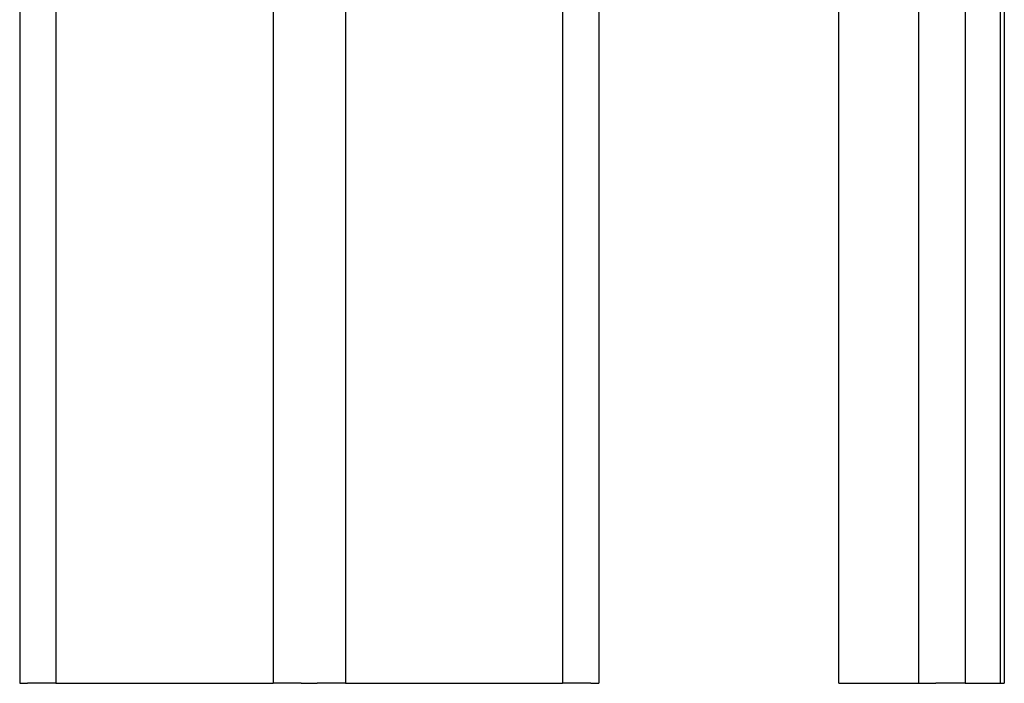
# Model space of a CAD drawing. Header units: millimetres. Extents: x 29324 to 30197, y -10446 to -9394.
# Tile 2 of 8: x 29860 to 30197, y -10438 to -10211. Entities that reach past the tile are written whole.
import ezdxf

# ---------------------------------------------------------------- set-up
doc = ezdxf.new("R2010")
doc.units = ezdxf.units.MM
doc.layers.add('CERAMICA_FERRES', color=7, linetype='Continuous', true_color=0x000000)

msp = doc.modelspace()

# ---------------------------------------------------------------- linework, layer by layer
at = {"layer": 'CERAMICA_FERRES'}
for points in [[(29859.94, -10132.54), (29859.94, -10437.54)], [(29872.31, -10132.54), (29872.31, -10437.54)], [(29946.56, -10132.54), (29946.56, -10437.54)], [(29971.31, -10132.54), (29971.31, -10437.54)], [(30045.56, -10132.54), (30045.56, -10437.54)], [(30057.94, -10132.54), (30057.94, -10437.54)], [(30139.94, -10437.54), (30139.94, -10132.54)], [(30167.18, -10132.54), (30167.18, -10437.54)], [(30183.16, -10132.54), (30183.16, -10437.54)], [(30195.16, -10132.54), (30195.16, -10437.54)], [(30196.55, -10132.54), (30196.55, -10437.54)], [(29859.94, -10437.54), (29862.66, -10437.54)], [(29872.31, -10437.54), (29872.31, -10437.54), (29872.31, -10437.54), (29872.31, -10437.54), (29872.31, -10437.54), (29872.28, -10437.54), (29872.15, -10437.54), (29871.64, -10437.54), (29869.49, -10437.54), (29862.66, -10437.54)], [(29872.32, -10437.54), (29946.56, -10437.54)], [(29956.22, -10437.54), (29949.39, -10437.54), (29947.24, -10437.54), (29946.73, -10437.54), (29946.6, -10437.54), (29946.57, -10437.54), (29946.57, -10437.54), (29946.57, -10437.54), (29946.57, -10437.54), (29946.56, -10437.54)], [(29956.22, -10437.54), (29961.66, -10437.54)], [(29971.31, -10437.54), (29971.31, -10437.54), (29971.31, -10437.54), (29971.31, -10437.54), (29971.31, -10437.54), (29971.28, -10437.54), (29971.15, -10437.54), (29970.64, -10437.54), (29968.49, -10437.54), (29961.66, -10437.54)], [(29971.32, -10437.54), (30045.56, -10437.54)], [(30055.22, -10437.54), (30048.39, -10437.54), (30046.24, -10437.54), (30045.73, -10437.54), (30045.6, -10437.54), (30045.57, -10437.54), (30045.57, -10437.54), (30045.57, -10437.54), (30045.57, -10437.54), (30045.56, -10437.54)], [(30055.22, -10437.54), (30057.94, -10437.54)], [(30139.94, -10437.54), (30167.18, -10437.54)], [(30167.18, -10437.54), (30173.16, -10437.54)], [(30183.16, -10437.54), (30183.16, -10437.54), (30183.16, -10437.54), (30183.16, -10437.54), (30183.15, -10437.54), (30183.12, -10437.54), (30183, -10437.54), (30182.46, -10437.54), (30180.24, -10437.54), (30173.16, -10437.54)], [(30183.16, -10437.54), (30195.16, -10437.54)], [(30195.16, -10437.54), (30196.19, -10437.54), (30196.46, -10437.54), (30196.53, -10437.54), (30196.55, -10437.54), (30196.55, -10437.54), (30196.55, -10437.54), (30196.55, -10437.54), (30196.55, -10437.54), (30196.55, -10437.54)]]:
    msp.add_lwpolyline(points, dxfattribs=at)

doc.saveas('drawing.dxf')
